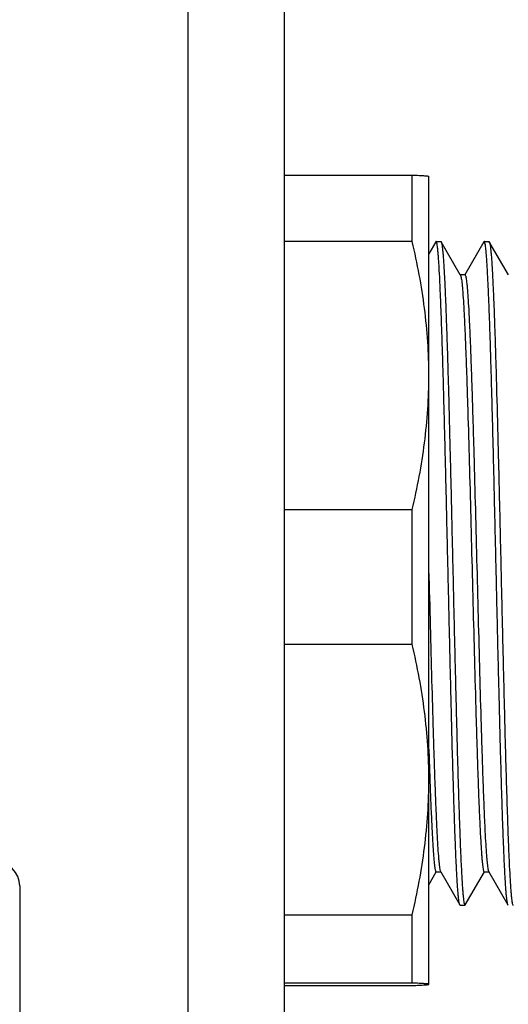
# Model space of a CAD drawing. Header units: millimetres. Extents: x 0 to 594, y 0 to 420.
# Tile 18 of 56: x 219.44 to 223.5, y 80.16 to 88.35. Entities that reach past the tile are written whole.
import ezdxf

# ---------------------------------------------------------------- set-up
doc = ezdxf.new("R2010")
doc.units = ezdxf.units.MM
doc.header["$LTSCALE"] = 32.67
doc.layers.add('00_COMPONENTS', color=7, linetype='CONTINUOUS')

msp = doc.modelspace()

# ---------------------------------------------------------------- linework, layer by layer
at = {"layer": '00_COMPONENTS', "color": 7}
for p, q in [((220.8388, 75.7476), (220.8388, 283.7716)), ((221.6388, 75.7476), (221.6388, 283.7716)), ((221.6388, 87.0608), (222.7002, 87.0608)), ((222.7002, 86.5077), (222.7002, 87.0608)), ((222.8388, 80.3309), (222.8388, 87.0507)), ((222.7002, 86.5077), (221.6388, 86.5077)), ((222.8963, 86.5061), (222.8388, 86.4066)), ((222.8989, 86.5084), (222.9388, 86.5084)), ((223.1002, 86.2312), (222.9413, 86.5061)), ((223.2963, 86.5062), (223.1374, 86.2312)), ((223.2988, 86.5084), (223.3387, 86.5084)), ((223.5002, 86.2311), (223.3412, 86.5062)), ((223.1388, 86.2312), (223.1002, 86.2312)), ((223.1016, 86.2288), (223.1002, 86.2312)), ((223.1016, 86.2287), (223.1024, 86.2272)), ((221.6388, 84.2794), (222.7002, 84.2794)), ((222.7002, 83.158), (222.7002, 84.2794)), ((222.8388, 83.7485), (222.8396, 83.7172)), ((222.8388, 83.7485), (222.8396, 83.7172)), ((222.7002, 83.158), (221.6388, 83.158)), ((222.8388, 81.1593), (222.8998, 81.2649)), ((222.8988, 81.2655), (222.9374, 81.2655)), ((222.8998, 81.2649), (222.9002, 81.2655)), ((222.9359, 81.268), (222.9374, 81.2655)), ((222.9374, 81.2655), (223.0962, 80.9906)), ((223.1413, 80.9906), (223.2999, 81.2651)), ((223.2988, 81.2657), (223.3374, 81.2657)), ((223.2999, 81.2651), (223.3002, 81.2657)), ((223.336, 81.2681), (223.3374, 81.2657)), ((223.3374, 81.2657), (223.4964, 80.9906)), ((219.4388, 81.1484), (219.4388, 75.1484)), ((221.6388, 80.9093), (222.7002, 80.9093)), ((222.7002, 80.341), (222.7002, 80.9093)), ((223.0988, 80.9884), (223.1387, 80.9884)), ((222.7002, 80.341), (221.6388, 80.341)), ((221.6388, 80.3207), (222.7002, 80.3207))]:
    msp.add_line(p, q, dxfattribs=at)
msp.add_arc((219.2388, 81.1484), 0.2, 0, 90, dxfattribs=at)
for points, knots in [([(222.7002, 87.0608), (222.7107, 87.0604), (222.7303, 87.0596), (222.7579, 87.0584), (222.7817, 87.0572), (222.8015, 87.0559), (222.817, 87.0547), (222.8273, 87.0536), (222.8333, 87.0527), (222.8362, 87.0521), (222.8379, 87.0516), (222.8388, 87.051), (222.8388, 87.0507)], [0, 0, 0, 0, 0.22478, 0.423602, 0.594963, 0.737448, 0.849815, 0.931103, 0.959902, 0.980779, 0.993857, 1, 1, 1, 1]), ([(222.8388, 85.3936), (222.8388, 85.5807), (222.8141, 85.9559), (222.7441, 86.3251), (222.7002, 86.5077)], [0, 0, 0, 0, 0.499035, 1, 1, 1, 1]), ([(222.8989, 86.5084), (222.8986, 86.5084), (222.8975, 86.5081), (222.8968, 86.5069), (222.8963, 86.5061)], [0, 0, 0, 0, 0.187271, 1, 1, 1, 1]), ([(222.9989, 83.7484), (222.9947, 83.9279), (222.9866, 84.2799), (222.9762, 84.7136), (222.9678, 85.0452), (222.9616, 85.2768), (222.9554, 85.4937), (222.9492, 85.6937), (222.943, 85.875), (222.9368, 86.0359), (222.9307, 86.1747), (222.9253, 86.2759), (222.921, 86.3449), (222.9179, 86.3874), (222.9148, 86.4235), (222.9117, 86.4532), (222.9087, 86.4764), (222.9058, 86.493), (222.9031, 86.5028), (222.9009, 86.5073), (222.8995, 86.5084), (222.8989, 86.5084)], [0, 0, 0, 0, 0.194856, 0.382228, 0.47084, 0.55492, 0.633659, 0.706301, 0.772146, 0.830563, 0.880991, 0.922949, 0.940624, 0.956039, 0.969159, 0.979957, 0.988412, 0.994517, 0.998295, 0.99936, 1, 1, 1, 1]), ([(222.9387, 86.5084), (222.9389, 86.5084), (222.9401, 86.5081), (222.9408, 86.5069), (222.9413, 86.5061)], [0, 0, 0, 0, 0.187479, 1, 1, 1, 1]), ([(222.9413, 86.5061), (222.9427, 86.5035), (222.9449, 86.4957), (222.9479, 86.4809), (222.9508, 86.4599), (222.9537, 86.4327), (222.9567, 86.3994), (222.961, 86.3429), (222.9662, 86.2576), (222.9722, 86.1383), (222.9782, 85.9971), (222.9842, 85.8354), (222.9903, 85.6545), (222.9963, 85.4563), (223.0046, 85.1625), (223.0148, 84.7664), (223.0268, 84.2668), (223.0346, 83.9233), (223.0387, 83.7484)], [0, 0, 0, 0, 0.003257, 0.008711, 0.016399, 0.026317, 0.038449, 0.052772, 0.087861, 0.131274, 0.182619, 0.241429, 0.307169, 0.379239, 0.456981, 0.626597, 0.80983, 1, 1, 1, 1]), ([(223.2989, 86.5084), (223.2987, 86.5084), (223.2975, 86.5081), (223.2968, 86.507), (223.2964, 86.5062)], [0, 0, 0, 0, 0.189036, 1, 1, 1, 1]), ([(223.3989, 83.7484), (223.3948, 83.9278), (223.3866, 84.2799), (223.3762, 84.7136), (223.3678, 85.0452), (223.3616, 85.2768), (223.3554, 85.4937), (223.3492, 85.6937), (223.343, 85.875), (223.3368, 86.0359), (223.3307, 86.1747), (223.3253, 86.2759), (223.321, 86.3449), (223.3179, 86.3874), (223.3148, 86.4235), (223.3117, 86.4532), (223.3087, 86.4764), (223.3058, 86.493), (223.3032, 86.5028), (223.3009, 86.5073), (223.2995, 86.5084), (223.2989, 86.5084)], [0, 0, 0, 0, 0.194856, 0.382228, 0.470839, 0.554919, 0.633659, 0.706301, 0.772146, 0.830563, 0.880991, 0.922949, 0.940624, 0.956039, 0.969159, 0.979957, 0.988412, 0.994517, 0.998295, 0.99936, 1, 1, 1, 1]), ([(223.3387, 86.5084), (223.3389, 86.5084), (223.3401, 86.5081), (223.3407, 86.507), (223.3412, 86.5062)], [0, 0, 0, 0, 0.188865, 1, 1, 1, 1]), ([(223.3412, 86.5062), (223.3427, 86.5036), (223.3449, 86.4959), (223.3478, 86.4812), (223.3507, 86.4602), (223.3537, 86.4331), (223.3567, 86.3998), (223.361, 86.3434), (223.3662, 86.2582), (223.3722, 86.139), (223.3782, 85.9978), (223.3842, 85.8361), (223.3902, 85.6553), (223.3963, 85.457), (223.4046, 85.1631), (223.4148, 84.7668), (223.4266, 84.2671), (223.4347, 83.9234), (223.4387, 83.7484)], [0, 0, 0, 0, 0.003226, 0.00865, 0.016309, 0.026201, 0.03831, 0.052612, 0.087665, 0.131053, 0.182382, 0.241185, 0.306927, 0.379008, 0.456768, 0.626439, 0.809747, 1, 1, 1, 1]), ([(223.1388, 86.2312), (223.1402, 86.2312), (223.1432, 86.2264), (223.1455, 86.2179), (223.1486, 86.2029), (223.1515, 86.1827), (223.1545, 86.1566), (223.1575, 86.125), (223.1606, 86.0878), (223.1649, 86.0274), (223.1702, 85.9388), (223.1762, 85.8171), (223.1823, 85.6761), (223.1884, 85.5172), (223.1945, 85.3417), (223.2006, 85.1512), (223.2067, 84.9476), (223.2151, 84.6556), (223.2253, 84.2728), (223.2374, 83.8024), (223.2495, 83.3299), (223.2616, 82.8731), (223.2719, 82.51), (223.2803, 82.24), (223.2864, 82.0575), (223.2925, 81.8908), (223.2986, 81.7414), (223.3046, 81.6109), (223.3107, 81.5003), (223.316, 81.4212), (223.3203, 81.3686), (223.3233, 81.3374), (223.3263, 81.3119), (223.3293, 81.2921), (223.3322, 81.2781), (223.3345, 81.2707), (223.336, 81.2681)], [0, 0, 0, 0, 0.000855, 0.002727, 0.005732, 0.009877, 0.015154, 0.021551, 0.029056, 0.037656, 0.058085, 0.082674, 0.111159, 0.143257, 0.17869, 0.217155, 0.258268, 0.30163, 0.393508, 0.489383, 0.585666, 0.67876, 0.76522, 0.804912, 0.841764, 0.875447, 0.905624, 0.931985, 0.954317, 0.972439, 0.979866, 0.986172, 0.991337, 0.995357, 0.998236, 1, 1, 1, 1]), ([(223.1024, 86.2272), (223.1038, 86.2241), (223.1061, 86.2157), (223.109, 86.2003), (223.1119, 86.1791), (223.1149, 86.1524), (223.118, 86.1201), (223.1223, 86.0661), (223.1276, 85.9853), (223.1336, 85.873), (223.1396, 85.7408), (223.1457, 85.5902), (223.1518, 85.4225), (223.1579, 85.2393), (223.1662, 84.9689), (223.1765, 84.6059), (223.1885, 84.1497), (223.2006, 83.6788), (223.2126, 83.2104), (223.2228, 82.8295), (223.2311, 82.5391), (223.2372, 82.3369), (223.2433, 82.1478), (223.2494, 81.9735), (223.2555, 81.8156), (223.2615, 81.6757), (223.2676, 81.5552), (223.2728, 81.4672), (223.2771, 81.4073), (223.2801, 81.3704), (223.2831, 81.3391), (223.2862, 81.3133), (223.2891, 81.2934), (223.2922, 81.2786), (223.2945, 81.2703), (223.2974, 81.2657), (223.2988, 81.2657)], [0, 0, 0, 0, 0.002042, 0.005207, 0.009505, 0.01493, 0.021466, 0.029101, 0.047609, 0.070333, 0.097048, 0.127472, 0.161337, 0.198353, 0.238171, 0.324672, 0.417645, 0.513653, 0.609133, 0.70055, 0.74368, 0.784528, 0.82272, 0.85793, 0.889836, 0.918097, 0.942449, 0.962726, 0.971276, 0.978736, 0.985081, 0.990295, 0.994372, 0.997318, 0.999155, 1, 1, 1, 1]), ([(222.7002, 84.2794), (222.7441, 84.462), (222.8141, 84.8312), (222.8388, 85.2065), (222.8388, 85.3936)], [0, 0, 0, 0, 0.500965, 1, 1, 1, 1]), ([(222.8396, 83.7172), (222.8436, 83.5617), (222.8514, 83.2567), (222.8632, 82.8134), (222.8733, 82.4623), (222.8815, 82.2019), (222.8875, 82.0263), (222.8935, 81.866), (222.8994, 81.7226), (222.9053, 81.5972), (222.9112, 81.4911), (222.9164, 81.4152), (222.9207, 81.3649), (222.9236, 81.335), (222.9266, 81.3105), (222.9294, 81.2913), (222.9323, 81.2777), (222.9345, 81.2704), (222.9359, 81.268)], [0, 0, 0, 0, 0.190248, 0.373239, 0.542474, 0.620045, 0.691918, 0.757482, 0.816208, 0.867565, 0.911021, 0.946193, 0.960602, 0.97286, 0.982943, 0.990829, 0.996506, 1, 1, 1, 1]), ([(223.0963, 80.9906), (223.0948, 80.9932), (223.0926, 81.001), (223.0897, 81.0158), (223.0868, 81.0368), (223.0838, 81.064), (223.0808, 81.0974), (223.0765, 81.1538), (223.0713, 81.2391), (223.0654, 81.3584), (223.0594, 81.4996), (223.0533, 81.6614), (223.0473, 81.8422), (223.0413, 82.0405), (223.033, 82.3343), (223.0228, 82.7304), (223.0108, 83.2299), (223.0029, 83.5734), (222.9989, 83.7484)], [0, 0, 0, 0, 0.003257, 0.008711, 0.016399, 0.026317, 0.038449, 0.052772, 0.087861, 0.131274, 0.182619, 0.241429, 0.307169, 0.379239, 0.456982, 0.626597, 0.809831, 1, 1, 1, 1]), ([(223.0387, 83.7484), (223.0429, 83.5689), (223.0509, 83.2168), (223.0613, 82.7831), (223.0698, 82.4515), (223.076, 82.2199), (223.0822, 82.003), (223.0884, 81.803), (223.0946, 81.6217), (223.1007, 81.4609), (223.1069, 81.322), (223.1122, 81.2208), (223.1166, 81.1518), (223.1197, 81.1093), (223.1228, 81.0732), (223.1258, 81.0435), (223.1288, 81.0203), (223.1318, 81.0037), (223.1344, 80.9939), (223.1367, 80.9894), (223.1381, 80.9884), (223.1387, 80.9884)], [0, 0, 0, 0, 0.194855, 0.382227, 0.470839, 0.554919, 0.633659, 0.7063, 0.772146, 0.830563, 0.880991, 0.922949, 0.940624, 0.956039, 0.969159, 0.979957, 0.988412, 0.994517, 0.998295, 0.99936, 1, 1, 1, 1]), ([(223.4963, 80.9906), (223.4948, 80.9932), (223.4926, 81.001), (223.4897, 81.0157), (223.4868, 81.0368), (223.4838, 81.064), (223.4808, 81.0973), (223.4765, 81.1537), (223.4713, 81.239), (223.4654, 81.3583), (223.4594, 81.4995), (223.4533, 81.6613), (223.4473, 81.8421), (223.4413, 82.0403), (223.433, 82.3342), (223.4228, 82.7303), (223.4109, 83.2299), (223.4028, 83.5734), (223.3989, 83.7484)], [0, 0, 0, 0, 0.003252, 0.008702, 0.016385, 0.026299, 0.038428, 0.052747, 0.087831, 0.13124, 0.182583, 0.241392, 0.307132, 0.379204, 0.456949, 0.626572, 0.809818, 1, 1, 1, 1]), ([(223.4387, 83.7484), (223.4428, 83.5689), (223.451, 83.2168), (223.4613, 82.7831), (223.4698, 82.4515), (223.476, 82.2199), (223.4822, 82.003), (223.4884, 81.803), (223.4946, 81.6217), (223.5007, 81.4609), (223.5069, 81.322), (223.5122, 81.2208), (223.5166, 81.1518), (223.5197, 81.1093), (223.5228, 81.0732), (223.5258, 81.0435), (223.5288, 81.0203), (223.5318, 81.0037), (223.5344, 80.9939), (223.5367, 80.9894), (223.5381, 80.9884), (223.5387, 80.9884)], [0, 0, 0, 0, 0.194855, 0.382228, 0.47084, 0.55492, 0.633659, 0.706301, 0.772146, 0.830563, 0.880991, 0.922949, 0.940624, 0.956039, 0.969159, 0.979957, 0.988412, 0.994517, 0.998295, 0.99936, 1, 1, 1, 1]), ([(222.8388, 82.0337), (222.8388, 82.2224), (222.8141, 82.6011), (222.7441, 82.9737), (222.7002, 83.158)], [0, 0, 0, 0, 0.4991, 1, 1, 1, 1]), ([(222.8388, 82.2864), (222.839, 82.284), (222.8391, 82.2791), (222.8394, 82.2693), (222.8399, 82.2523), (222.8407, 82.2282), (222.8417, 82.1995), (222.8429, 82.1619), (222.8445, 82.1158), (222.8469, 82.0445), (222.85, 81.9591), (222.8537, 81.8614), (222.8574, 81.7701), (222.8612, 81.6856), (222.8649, 81.6082), (222.8686, 81.5383), (222.8723, 81.476), (222.876, 81.4216), (222.8797, 81.3752), (222.8833, 81.337), (222.887, 81.3071), (222.8904, 81.2856), (222.8936, 81.2728), (222.8963, 81.2669), (222.898, 81.2655), (222.8988, 81.2655)], [0, 0, 0, 0, 0.007178, 0.014352, 0.028638, 0.056974, 0.084987, 0.11267, 0.167021, 0.219984, 0.321584, 0.417163, 0.506418, 0.589047, 0.664744, 0.733196, 0.794122, 0.84736, 0.892785, 0.930282, 0.95974, 0.981066, 0.994241, 0.997893, 1, 1, 1, 1]), ([(222.7002, 80.9093), (222.7441, 81.0937), (222.8141, 81.4662), (222.8388, 81.8449), (222.8388, 82.0337)], [0, 0, 0, 0, 0.5009, 1, 1, 1, 1]), ([(223.0989, 80.9884), (223.0986, 80.9884), (223.0975, 80.9887), (223.0968, 80.9898), (223.0963, 80.9906)], [0, 0, 0, 0, 0.187473, 1, 1, 1, 1]), ([(223.1387, 80.9884), (223.1389, 80.9884), (223.1401, 80.9887), (223.1408, 80.9898), (223.1413, 80.9906)], [0, 0, 0, 0, 0.187268, 1, 1, 1, 1]), ([(223.4989, 80.9884), (223.4986, 80.9884), (223.4975, 80.9887), (223.4968, 80.9898), (223.4963, 80.9906)], [0, 0, 0, 0, 0.187667, 1, 1, 1, 1]), ([(222.8388, 80.3309), (222.8388, 80.3312), (222.8379, 80.3318), (222.8362, 80.3323), (222.8333, 80.3329), (222.8273, 80.3338), (222.817, 80.3349), (222.8015, 80.3361), (222.7817, 80.3374), (222.7579, 80.3386), (222.7303, 80.3398), (222.7107, 80.3406), (222.7002, 80.341)], [0, 0, 0, 0, 0.006143, 0.019221, 0.040098, 0.068899, 0.150189, 0.262555, 0.405035, 0.576396, 0.775219, 1, 1, 1, 1]), ([(222.7002, 80.3207), (222.7107, 80.3211), (222.7303, 80.3219), (222.7579, 80.3232), (222.7817, 80.3244), (222.8015, 80.3256), (222.817, 80.3269), (222.8273, 80.328), (222.8333, 80.3289), (222.8362, 80.3295), (222.8379, 80.33), (222.8388, 80.3306), (222.8388, 80.3309)], [0, 0, 0, 0, 0.22478, 0.423604, 0.594964, 0.737445, 0.84981, 0.931099, 0.9599, 0.980778, 0.993857, 1, 1, 1, 1])]:
    msp.add_open_spline(points, degree=3, knots=knots, dxfattribs=at)

doc.saveas('drawing.dxf')
